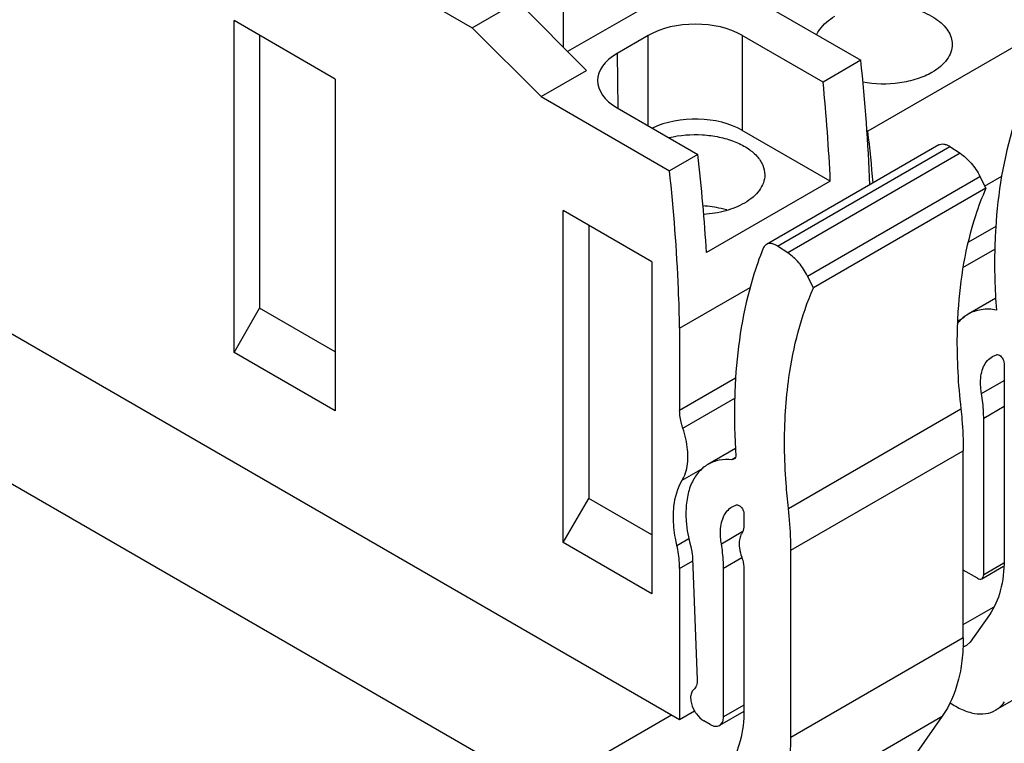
# Model space of a CAD drawing. Header units: inches. Extents: x 0 to 22, y 0 to 17.
# Tile 6 of 23: x 4.053 to 4.928, y 12.518 to 13.16. Entities that reach past the tile are written whole.
import ezdxf

# ---------------------------------------------------------------- set-up
doc = ezdxf.new("R2010")
doc.units = ezdxf.units.IN
doc.header["$LTSCALE"] = 1.21
doc.header["$MEASUREMENT"] = 0
doc.layers.get('0').update_dxf_attribs({"linetype": 'CONTINUOUS'})

msp = doc.modelspace()

# ---------------------------------------------------------------- linework, layer by layer
at = {"color": 7, "linetype": 'CONTINUOUS'}
for p, q in [((4.51652, 12.47614), (1.1402, 14.42558)), ((3.0803, 13.4388), (4.63928, 12.53867)), ((5.09036, 13.22492), (4.80641, 13.06097)), ((4.34971, 13.21375), (4.45507, 13.15291)), ((4.68607, 13.18992), (4.80013, 13.12407)), ((4.53627, 13.13527), (4.53627, 13.18157)), ((4.45507, 13.15291), (4.49543, 13.17622)), ((4.49543, 13.17622), (4.55643, 13.11506)), ((4.62057, 13.17836), (4.53981, 13.13173)), ((4.33344, 13.10742), (4.24358, 13.1593)), ((4.24358, 12.86455), (4.24358, 13.1593)), ((4.51626, 13.09187), (4.45507, 13.15291)), ((4.26624, 13.14622), (4.26624, 12.90382)), ((4.61144, 13.14614), (4.58373, 13.13014)), ((4.61144, 13.06592), (4.61144, 13.14614)), ((4.76665, 13.10474), (4.69495, 13.14614)), ((4.69495, 13.14614), (4.69495, 13.06183)), ((4.58373, 13.13014), (4.58446, 13.08149)), ((4.80013, 13.12407), (4.76665, 13.10474)), ((4.51626, 13.09187), (4.55643, 13.11506)), ((4.33344, 13.10742), (4.33344, 12.81267)), ((4.51626, 13.09187), (4.63031, 13.02602)), ((4.58373, 13.08192), (4.65543, 13.04052)), ((4.7731, 13.01671), (4.69495, 13.06183)), ((4.80641, 13.06097), (4.80552, 13.06149)), ((4.86945, 13.04896), (4.71634, 12.96055)), ((4.72607, 12.95913), (4.87918, 13.04754)), ((4.87918, 13.04754), (4.88843, 13.04145)), ((4.65543, 13.04052), (4.63031, 13.02602)), ((4.88843, 13.04145), (4.73531, 12.95305)), ((4.7731, 13.01671), (4.66314, 12.95322)), ((4.7529, 12.93244), (4.90601, 13.02084)), ((4.90601, 13.02084), (4.91128, 13.01043)), ((4.91018, 13.01233), (4.92544, 13.02114)), ((4.91128, 13.01043), (4.75817, 12.92202)), ((4.61461, 12.94507), (4.53589, 12.99053)), ((4.53589, 12.69578), (4.53589, 12.99053)), ((4.55855, 12.97745), (4.55855, 12.73504)), ((4.92011, 12.97647), (4.89593, 12.96251)), ((4.73531, 12.95305), (4.72607, 12.95913)), ((4.89088, 12.93992), (4.91924, 12.9563)), ((4.61461, 12.94507), (4.61461, 12.65032)), ((4.75817, 12.92202), (4.7529, 12.93244)), ((4.63928, 12.88626), (4.70189, 12.92241)), ((4.92002, 12.91273), (4.89548, 12.89856)), ((4.24358, 12.86455), (4.26624, 12.90382)), ((4.33344, 12.86502), (4.26624, 12.90382)), ((4.88619, 12.89249), (4.8922, 12.89596)), ((4.63928, 12.88626), (4.63928, 12.81304)), ((4.33344, 12.81267), (4.24358, 12.86455)), ((4.91713, 12.86105), (4.92069, 12.8626)), ((4.92741, 12.8549), (4.92741, 12.68026)), ((4.68891, 12.8417), (4.63928, 12.81304)), ((4.90737, 12.82818), (4.92741, 12.83975)), ((4.6421, 12.7973), (4.68819, 12.82391)), ((4.73592, 12.72613), (4.88903, 12.81454)), ((4.90932, 12.80638), (4.92741, 12.81683)), ((4.90932, 12.66726), (4.90932, 12.80638)), ((4.68891, 12.77929), (4.66441, 12.76514)), ((4.73811, 12.68894), (4.89122, 12.77734)), ((4.89122, 12.61114), (4.89122, 12.77734)), ((4.68854, 12.77099), (4.68577, 12.76938)), ((4.68755, 12.76974), (4.68577, 12.76938)), ((4.64158, 12.75126), (4.66013, 12.76197)), ((4.53589, 12.69578), (4.55855, 12.73504)), ((4.61461, 12.70267), (4.55855, 12.73504)), ((4.68607, 12.72764), (4.68963, 12.72919)), ((4.69635, 12.72149), (4.69635, 12.71164)), ((4.6368, 12.6932), (4.64748, 12.69936)), ((4.67631, 12.69477), (4.69537, 12.70577)), ((4.61461, 12.65032), (4.53589, 12.69578)), ((4.73811, 12.52273), (4.73811, 12.68894)), ((4.65082, 12.68155), (4.6548, 12.5741)), ((4.67825, 12.67297), (4.69463, 12.68242)), ((4.63928, 12.67282), (4.6509, 12.67953)), ((4.63928, 12.67282), (4.63928, 12.53867)), ((4.67825, 12.54108), (4.67825, 12.67297)), ((4.69635, 12.67267), (4.69635, 12.54684)), ((4.90768, 12.66365), (4.92698, 12.67479)), ((4.9272, 12.67758), (4.90932, 12.66726)), ((4.90375, 12.66404), (4.89122, 12.67128)), ((4.89122, 12.62306), (4.91805, 12.63855)), ((4.91436, 12.63154), (4.89725, 12.60721)), ((5.073, 12.63532), (4.91989, 12.54692)), ((4.89122, 12.61114), (4.73811, 12.52273)), ((4.89725, 12.60721), (4.89416, 12.60434)), ((4.69635, 12.55153), (4.67825, 12.54108)), ((4.51652, 12.47614), (4.63205, 12.54284)), ((4.63928, 12.53867), (4.65259, 12.54635)), ((4.69627, 12.54582), (4.67479, 12.53342)), ((4.71946, 12.45314), (4.87257, 12.54155)), ((4.87257, 12.54155), (4.8499, 12.5093)), ((4.66642, 12.53425), (4.66085, 12.53746))]:
    msp.add_line(p, q, dxfattribs=at)
for centre, radius, start, end in [((3.1783, 12.9492), 1.63122, 2.2571, 6.15382), ((3.93775, 12.95), 0.87571, 4.26121, 7.28004), ((4.91147, 12.87091), 0.03194, 120.04767, 130.14566)]:
    msp.add_arc(centre, radius, start, end, dxfattribs=at)
for centre, major_axis, ratio, start_param, end_param in [((4.6532, 13.12202), (0.05906, 0), 0.577431, 0.785436, 2.356156), ((4.62549, 13.10603), (0.05906, 0), 0.577343, 2.356233, 3.926953), ((3.70666, 13.55358), (-0.74525, 1.31375), 0.582348, -2.288346, -2.220236), ((4.6532, 13.03772), (0.05906, 0), 0.577431, 7.068622, 8.553931), ((3.59788, 13.49077), (-0.76502, 1.30233), 0.572271, -2.297073, -2.228964)]:
    msp.add_ellipse(centre, major_axis=major_axis, ratio=ratio, start_param=start_param, end_param=end_param, dxfattribs=at)
for points, knots in [([(4.83031, 13.17293), (4.83711, 13.17227), (4.84987, 13.16977), (4.86425, 13.16326), (4.87297, 13.15626), (4.87765, 13.15064), (4.88058, 13.14455), (4.88125, 13.14026), (4.88125, 13.13818)], [0, 0, 0, 0, 0.307523, 0.580282, 0.699825, 0.807917, 0.906645, 1, 1, 1, 1]), ([(4.76098, 13.14662), (4.76166, 13.14821), (4.7655, 13.15502), (4.77187, 13.16008), (4.77708, 13.1631)], [0, 0, 0, 0, 0.223814, 1, 1, 1, 1]), ([(4.88125, 13.13818), (4.88125, 13.13586), (4.8804, 13.13101), (4.87672, 13.12426), (4.87092, 13.11816), (4.86606, 13.11481), (4.86338, 13.11327)], [0, 0, 0, 0, 0.217785, 0.450927, 0.710262, 1, 1, 1, 1]), ([(4.86338, 13.11327), (4.85921, 13.11086), (4.84984, 13.10688), (4.82922, 13.10232), (4.81262, 13.10262), (4.80184, 13.10459)], [0, 0, 0, 0, 0.228635, 0.479388, 1, 1, 1, 1]), ([(4.94567, 13.09327), (4.94203, 13.08452), (4.92838, 13.04643), (4.9219, 13.006), (4.91996, 12.97513)], [0, 0, 0, 0, 0.234537, 1, 1, 1, 1]), ([(4.62989, 13.05543), (4.63955, 13.05771), (4.65467, 13.05887), (4.6741, 13.05634), (4.6875, 13.05248), (4.69895, 13.04687), (4.70781, 13.03977), (4.71357, 13.03145), (4.71492, 13.02518), (4.71489, 13.02223)], [0, 0, 0, 0, 0.29427, 0.440992, 0.579584, 0.705507, 0.81627, 0.912661, 1, 1, 1, 1]), ([(4.86945, 13.04896), (4.87009, 13.04932), (4.87157, 13.04984), (4.87404, 13.0498), (4.87666, 13.04902), (4.87834, 13.04809), (4.87918, 13.04754)], [0, 0, 0, 0, 0.213916, 0.445499, 0.706575, 1, 1, 1, 1]), ([(4.88843, 13.04145), (4.89207, 13.03906), (4.89883, 13.03275), (4.90387, 13.02507), (4.90601, 13.02084)], [0, 0, 0, 0, 0.47911, 1, 1, 1, 1]), ([(4.63928, 12.88626), (4.63906, 12.89771), (4.63763, 12.94438), (4.63407, 12.99098), (4.63031, 13.02602)], [0, 0, 0, 0, 0.245285, 1, 1, 1, 1]), ([(4.71489, 13.02223), (4.71486, 13.0199), (4.71396, 13.01504), (4.71023, 13.00828), (4.70439, 13.00217), (4.69951, 12.99881), (4.69682, 12.99726)], [0, 0, 0, 0, 0.217773, 0.451075, 0.710522, 1, 1, 1, 1]), ([(4.91128, 13.01043), (4.90774, 13.00239), (4.89445, 12.96721), (4.88825, 12.9296), (4.88645, 12.90088)], [0, 0, 0, 0, 0.23378, 1, 1, 1, 1]), ([(4.69682, 12.99726), (4.69164, 12.99427), (4.6798, 12.98961), (4.6673, 12.98756), (4.66071, 12.9871)], [0, 0, 0, 0, 0.475149, 1, 1, 1, 1]), ([(4.6811, 12.99111), (4.67943, 12.9916), (4.67252, 12.99342), (4.6654, 12.99443), (4.66, 12.99478)], [0, 0, 0, 0, 0.242899, 1, 1, 1, 1]), ([(4.91996, 12.97513), (4.91959, 12.96925), (4.91853, 12.94498), (4.91921, 12.92065), (4.92057, 12.9023)], [0, 0, 0, 0, 0.242647, 1, 1, 1, 1]), ([(4.71634, 12.96055), (4.71602, 12.96037), (4.71478, 12.95949), (4.71391, 12.95816), (4.71348, 12.95709)], [0, 0, 0, 0, 0.239432, 1, 1, 1, 1]), ([(4.72607, 12.95913), (4.72523, 12.95969), (4.72354, 12.96061), (4.72093, 12.96139), (4.71846, 12.96143), (4.71697, 12.96092), (4.71634, 12.96055)], [0, 0, 0, 0, 0.293425, 0.554501, 0.786084, 1, 1, 1, 1]), ([(4.71348, 12.95709), (4.71001, 12.9485), (4.69702, 12.91124), (4.69079, 12.87181), (4.6889, 12.84172)], [0, 0, 0, 0, 0.234932, 1, 1, 1, 1]), ([(4.7529, 12.93244), (4.75076, 12.93667), (4.74571, 12.94434), (4.73896, 12.95065), (4.73531, 12.95305)], [0, 0, 0, 0, 0.52089, 1, 1, 1, 1]), ([(4.73333, 12.81247), (4.73396, 12.8225), (4.73765, 12.85984), (4.74709, 12.89685), (4.75817, 12.92202)], [0, 0, 0, 0, 0.267531, 1, 1, 1, 1]), ([(4.88645, 12.90088), (4.88601, 12.89396), (4.88492, 12.86516), (4.88655, 12.83628), (4.88903, 12.81454)], [0, 0, 0, 0, 0.240543, 1, 1, 1, 1]), ([(4.92057, 12.9023), (4.91616, 12.90306), (4.90741, 12.90341), (4.89903, 12.90061), (4.89548, 12.89856)], [0, 0, 0, 0, 0.521477, 1, 1, 1, 1]), ([(4.89088, 12.89532), (4.89042, 12.89494), (4.8886, 12.89332), (4.88697, 12.8915), (4.88585, 12.89005)], [0, 0, 0, 0, 0.246604, 1, 1, 1, 1]), ([(4.90653, 12.83762), (4.90653, 12.84022), (4.90692, 12.84515), (4.90892, 12.85192), (4.91228, 12.85742), (4.91544, 12.86008), (4.91713, 12.86105)], [0, 0, 0, 0, 0.28974, 0.549026, 0.782141, 1, 1, 1, 1]), ([(4.92069, 12.8626), (4.92088, 12.86266), (4.92175, 12.8628), (4.92264, 12.86247), (4.92323, 12.86213)], [0, 0, 0, 0, 0.22108, 1, 1, 1, 1]), ([(4.92323, 12.86213), (4.92447, 12.86141), (4.92643, 12.85915), (4.92741, 12.85633), (4.92741, 12.8549)], [0, 0, 0, 0, 0.500006, 1, 1, 1, 1]), ([(4.6889, 12.84172), (4.68856, 12.83623), (4.68753, 12.81362), (4.68804, 12.79095), (4.68916, 12.77386)], [0, 0, 0, 0, 0.243095, 1, 1, 1, 1]), ([(4.90737, 12.82818), (4.90723, 12.82899), (4.90676, 12.83211), (4.90653, 12.83528), (4.90653, 12.83762)], [0, 0, 0, 0, 0.258888, 1, 1, 1, 1]), ([(4.90932, 12.80638), (4.90932, 12.80814), (4.90914, 12.81544), (4.90831, 12.82272), (4.90737, 12.82818)], [0, 0, 0, 0, 0.241043, 1, 1, 1, 1]), ([(4.6421, 12.7973), (4.64165, 12.79864), (4.64011, 12.80376), (4.63928, 12.80912), (4.63928, 12.81304)], [0, 0, 0, 0, 0.26521, 1, 1, 1, 1]), ([(4.73592, 12.72613), (4.73507, 12.73356), (4.73237, 12.76225), (4.732, 12.79118), (4.73333, 12.81247)], [0, 0, 0, 0, 0.259483, 1, 1, 1, 1]), ([(4.88903, 12.81454), (4.8894, 12.81138), (4.89064, 12.79901), (4.89122, 12.78658), (4.89122, 12.77734)], [0, 0, 0, 0, 0.256074, 1, 1, 1, 1]), ([(4.64662, 12.77211), (4.64662, 12.77412), (4.64619, 12.78267), (4.64421, 12.7911), (4.6421, 12.7973)], [0, 0, 0, 0, 0.23398, 1, 1, 1, 1]), ([(4.64158, 12.75126), (4.64243, 12.75265), (4.64563, 12.75915), (4.64662, 12.76654), (4.64662, 12.77211)], [0, 0, 0, 0, 0.226183, 1, 1, 1, 1]), ([(4.68577, 12.76938), (4.68199, 12.76973), (4.67453, 12.7695), (4.66749, 12.76692), (4.66441, 12.76514)], [0, 0, 0, 0, 0.516585, 1, 1, 1, 1]), ([(4.68916, 12.77386), (4.68922, 12.773), (4.68912, 12.77142), (4.68814, 12.77008), (4.68755, 12.76974)], [0, 0, 0, 0, 0.557215, 1, 1, 1, 1]), ([(4.66441, 12.76514), (4.6613, 12.76334), (4.65547, 12.75844), (4.64926, 12.74829), (4.64557, 12.73578), (4.64485, 12.72668), (4.64485, 12.72189)], [0, 0, 0, 0, 0.217763, 0.450919, 0.710236, 1, 1, 1, 1]), ([(4.63371, 12.71868), (4.63371, 12.72179), (4.63426, 12.733), (4.63735, 12.74432), (4.64158, 12.75126)], [0, 0, 0, 0, 0.277106, 1, 1, 1, 1]), ([(4.67547, 12.70421), (4.67547, 12.7068), (4.67586, 12.71174), (4.67786, 12.71851), (4.68122, 12.72401), (4.68438, 12.72666), (4.68607, 12.72764)], [0, 0, 0, 0, 0.28974, 0.549026, 0.782141, 1, 1, 1, 1]), ([(4.68963, 12.72919), (4.69117, 12.72966), (4.694, 12.72763), (4.6958, 12.72457), (4.69635, 12.72248), (4.69635, 12.72149)], [0, 0, 0, 0, 0.437617, 0.730629, 1, 1, 1, 1]), ([(4.73811, 12.68894), (4.73811, 12.69197), (4.73792, 12.70439), (4.73699, 12.7168), (4.73592, 12.72613)], [0, 0, 0, 0, 0.243917, 1, 1, 1, 1]), ([(4.6368, 12.6932), (4.6363, 12.69538), (4.63458, 12.70377), (4.63371, 12.71235), (4.63371, 12.71868)], [0, 0, 0, 0, 0.261543, 1, 1, 1, 1]), ([(4.64485, 12.72189), (4.64485, 12.71954), (4.64524, 12.7096), (4.64708, 12.69974), (4.64908, 12.69241)], [0, 0, 0, 0, 0.236478, 1, 1, 1, 1]), ([(4.69635, 12.71164), (4.69635, 12.71089), (4.69621, 12.70818), (4.69546, 12.70543), (4.69442, 12.70376)], [0, 0, 0, 0, 0.277409, 1, 1, 1, 1]), ([(4.67631, 12.69477), (4.67617, 12.69557), (4.6757, 12.6987), (4.67547, 12.70187), (4.67547, 12.70421)], [0, 0, 0, 0, 0.258888, 1, 1, 1, 1]), ([(4.69247, 12.6983), (4.69206, 12.69589), (4.69214, 12.69054), (4.69347, 12.68542), (4.69442, 12.68278)], [0, 0, 0, 0, 0.466161, 1, 1, 1, 1]), ([(4.69442, 12.70376), (4.69418, 12.70337), (4.69326, 12.70167), (4.69271, 12.69977), (4.69247, 12.6983)], [0, 0, 0, 0, 0.234587, 1, 1, 1, 1]), ([(4.63928, 12.67282), (4.63928, 12.67445), (4.63905, 12.6813), (4.63798, 12.68812), (4.6368, 12.6932)], [0, 0, 0, 0, 0.238239, 1, 1, 1, 1]), ([(4.64908, 12.69241), (4.64933, 12.69149), (4.65021, 12.68792), (4.65072, 12.68426), (4.65082, 12.68155)], [0, 0, 0, 0, 0.261144, 1, 1, 1, 1]), ([(4.67825, 12.67297), (4.67825, 12.67473), (4.67808, 12.68203), (4.67725, 12.68931), (4.67631, 12.69477)], [0, 0, 0, 0, 0.241043, 1, 1, 1, 1]), ([(4.69442, 12.68278), (4.69473, 12.68192), (4.69578, 12.67864), (4.69635, 12.67519), (4.69635, 12.67267)], [0, 0, 0, 0, 0.26573, 1, 1, 1, 1]), ([(4.92741, 12.68026), (4.92741, 12.67112), (4.92568, 12.65402), (4.91888, 12.63798), (4.91436, 12.63154)], [0, 0, 0, 0, 0.537146, 1, 1, 1, 1]), ([(4.90375, 12.66404), (4.9044, 12.66367), (4.9057, 12.66313), (4.90715, 12.66335), (4.90768, 12.66365)], [0, 0, 0, 0, 0.550799, 1, 1, 1, 1]), ([(4.90768, 12.66365), (4.90822, 12.66396), (4.90913, 12.66511), (4.90932, 12.66651), (4.90932, 12.66726)], [0, 0, 0, 0, 0.449209, 1, 1, 1, 1]), ([(4.89122, 12.61114), (4.89122, 12.60437), (4.8905, 12.59126), (4.88607, 12.56733), (4.87904, 12.55075), (4.87257, 12.54155)], [0, 0, 0, 0, 0.27853, 0.537673, 1, 1, 1, 1]), ([(4.89416, 12.60434), (4.89338, 12.60389), (4.89223, 12.60344), (4.89104, 12.60321), (4.89074, 12.60317)], [0, 0, 0, 0, 0.744317, 1, 1, 1, 1]), ([(4.6548, 12.5741), (4.65486, 12.5723), (4.65458, 12.56897), (4.65281, 12.566), (4.65168, 12.56505)], [0, 0, 0, 0, 0.549968, 1, 1, 1, 1]), ([(4.65168, 12.56505), (4.65078, 12.5643), (4.64934, 12.56199), (4.64902, 12.55937), (4.64902, 12.55796)], [0, 0, 0, 0, 0.453346, 1, 1, 1, 1]), ([(4.64902, 12.55796), (4.64902, 12.55702), (4.64939, 12.55294), (4.65091, 12.54902), (4.65249, 12.5463)], [0, 0, 0, 0, 0.229009, 1, 1, 1, 1]), ([(4.87912, 12.55384), (4.88262, 12.55138), (4.88964, 12.54727), (4.9006, 12.54368), (4.91096, 12.54329), (4.91723, 12.54538), (4.91989, 12.54692)], [0, 0, 0, 0, 0.295478, 0.557071, 0.787994, 1, 1, 1, 1]), ([(4.91989, 12.54692), (4.92066, 12.54736), (4.92371, 12.54936), (4.92627, 12.55206), (4.92785, 12.5543)], [0, 0, 0, 0, 0.245758, 1, 1, 1, 1]), ([(4.65249, 12.5463), (4.65303, 12.54535), (4.65526, 12.54194), (4.65827, 12.53896), (4.66085, 12.53746)], [0, 0, 0, 0, 0.267195, 1, 1, 1, 1]), ([(4.67479, 12.53342), (4.67592, 12.53407), (4.67787, 12.53651), (4.67825, 12.53948), (4.67825, 12.54108)], [0, 0, 0, 0, 0.449166, 1, 1, 1, 1]), ([(4.69635, 12.54684), (4.69635, 12.53771), (4.69462, 12.52061), (4.68782, 12.50457), (4.68329, 12.49813)], [0, 0, 0, 0, 0.537146, 1, 1, 1, 1]), ([(4.66642, 12.53425), (4.66781, 12.53345), (4.67057, 12.5323), (4.67366, 12.53277), (4.67479, 12.53342)], [0, 0, 0, 0, 0.550842, 1, 1, 1, 1]), ([(4.71946, 12.45314), (4.72592, 12.46234), (4.73296, 12.47892), (4.73739, 12.50285), (4.73811, 12.51596), (4.73811, 12.52273)], [0, 0, 0, 0, 0.462327, 0.72147, 1, 1, 1, 1])]:
    msp.add_open_spline(points, degree=3, knots=knots, dxfattribs=at)

doc.saveas('drawing.dxf')
